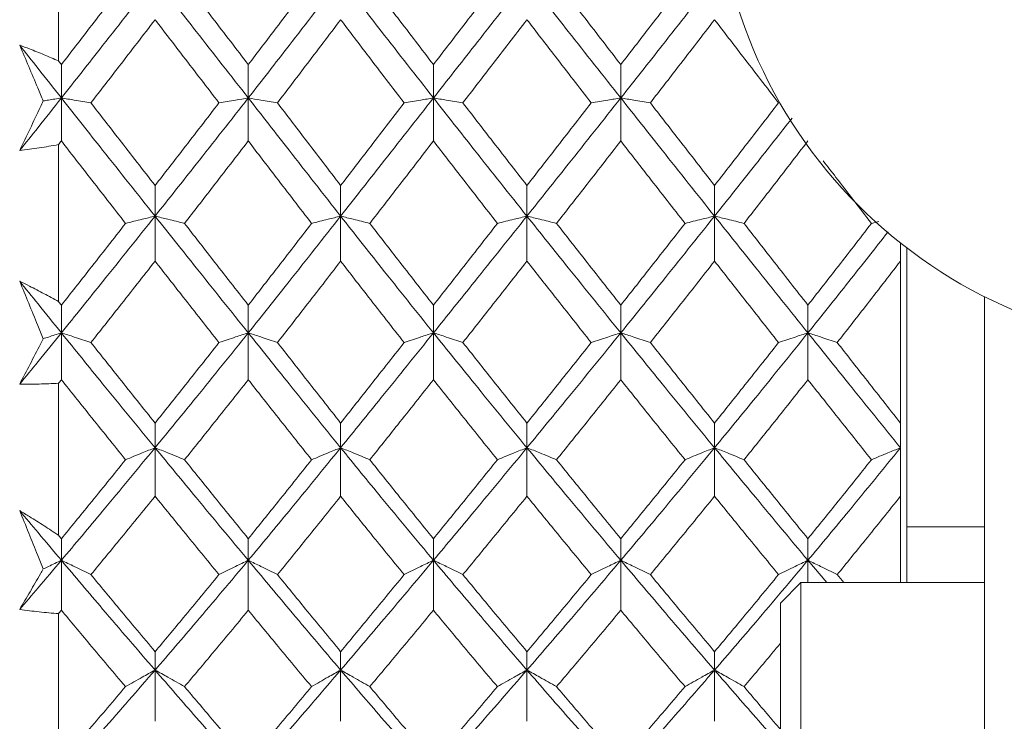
# Model space of a CAD drawing. Header units: inches. Extents: x 1 to 19.9, y 2.6 to 16.1.
# Tile 7 of 70: x 4.498 to 4.878, y 9.229 to 9.5. Entities that reach past the tile are written whole.
import ezdxf

# ---------------------------------------------------------------- set-up
doc = ezdxf.new("R2010")
doc.units = ezdxf.units.IN
doc.header["$MEASUREMENT"] = 0

msp = doc.modelspace()

# ---------------------------------------------------------------- linework, layer by layer
at = {"color": 7, "linetype": 'Continuous', "lineweight": 15}
for p, q in [((4.51334, 9.48423), (4.51334, 9.54581)), ((4.51443, 9.46996), (4.51443, 9.48283)), ((4.58657, 9.46996), (4.58657, 9.48283)), ((4.65806, 9.46996), (4.65806, 9.48283)), ((4.73037, 9.46996), (4.73037, 9.48283)), ((4.51443, 9.46996), (4.51443, 9.45336)), ((4.58657, 9.46996), (4.58657, 9.45336)), ((4.65806, 9.46996), (4.65806, 9.45336)), ((4.73037, 9.46996), (4.73037, 9.45336)), ((4.51334, 9.39136), (4.51334, 9.45196)), ((4.5506, 9.42435), (4.5506, 9.43616)), ((4.62224, 9.42435), (4.62224, 9.43616)), ((4.69415, 9.42435), (4.69415, 9.43616)), ((4.76657, 9.42435), (4.76657, 9.43616)), ((4.5506, 9.42435), (4.5506, 9.40698)), ((4.62224, 9.42435), (4.62224, 9.40698)), ((4.69415, 9.42435), (4.69415, 9.40698)), ((4.76657, 9.42435), (4.76657, 9.40698)), ((4.82712, 9.42154), (4.82993, 9.42226)), ((4.83834, 9.40698), (4.83834, 9.414)), ((4.84075, 9.28288), (4.84075, 9.41212)), ((4.83834, 9.34448), (4.83834, 9.40698)), ((4.87075, 9.18466), (4.87075, 9.39329)), ((4.51443, 9.37929), (4.51443, 9.38998)), ((4.58657, 9.37929), (4.58657, 9.38998)), ((4.65806, 9.37929), (4.65806, 9.38998)), ((4.73037, 9.37929), (4.73037, 9.38998)), ((4.80261, 9.37929), (4.80261, 9.38998)), ((4.51443, 9.37929), (4.51443, 9.36121)), ((4.58657, 9.37929), (4.58657, 9.36121)), ((4.65806, 9.37929), (4.65806, 9.36121)), ((4.73037, 9.37929), (4.73037, 9.36121)), ((4.80261, 9.37929), (4.80261, 9.36121)), ((4.51334, 9.30117), (4.51334, 9.35985)), ((4.5506, 9.33495), (4.5506, 9.34448)), ((4.62224, 9.33495), (4.62224, 9.34448)), ((4.69415, 9.33495), (4.69415, 9.34448)), ((4.76657, 9.33495), (4.76657, 9.34448)), ((4.83834, 9.33495), (4.83834, 9.34448)), ((4.5506, 9.33495), (4.5506, 9.31623)), ((4.62224, 9.33495), (4.62224, 9.31623)), ((4.69415, 9.33495), (4.69415, 9.31623)), ((4.76657, 9.33495), (4.76657, 9.31623)), ((4.83834, 9.31623), (4.83834, 9.33495)), ((4.83834, 9.28288), (4.83834, 9.31623)), ((4.84075, 9.30438), (4.87075, 9.30438)), ((4.51443, 9.2915), (4.51443, 9.29985)), ((4.58657, 9.2915), (4.58657, 9.29985)), ((4.65806, 9.2915), (4.65806, 9.29985)), ((4.73037, 9.2915), (4.73037, 9.29985)), ((4.80261, 9.2915), (4.80261, 9.29985)), ((4.51443, 9.2915), (4.51443, 9.27223)), ((4.58657, 9.2915), (4.58657, 9.27223)), ((4.65806, 9.2915), (4.65806, 9.27223)), ((4.73037, 9.2915), (4.73037, 9.27223)), ((4.80985, 9.28288), (4.80261, 9.2915)), ((4.80261, 9.2915), (4.80261, 9.28288)), ((4.81645, 9.28288), (4.81391, 9.28598)), ((4.79989, 9.28288), (4.79201, 9.275)), ((4.87075, 9.28288), (4.79989, 9.28288)), ((4.79989, 9.13327), (4.79989, 9.28288)), ((4.79201, 9.14115), (4.79201, 9.275)), ((4.51334, 9.2151), (4.51334, 9.27092)), ((4.5506, 9.24913), (4.5506, 9.25624)), ((4.62224, 9.24913), (4.62224, 9.25624)), ((4.69415, 9.24913), (4.69415, 9.25624)), ((4.76657, 9.24913), (4.76657, 9.25624)), ((4.5506, 9.24913), (4.5506, 9.22936)), ((4.62224, 9.24913), (4.62224, 9.22936)), ((4.69415, 9.24913), (4.69415, 9.22936)), ((4.76657, 9.24913), (4.76657, 9.22936))]:
    msp.add_line(p, q, dxfattribs=at)
msp.add_circle((4.95575, 9.56208), 0.18898, dxfattribs=at)
for points, knots in [([(4.5506, 9.51592), (4.54386, 9.50733), (4.53181, 9.49196), (4.51974, 9.47668), (4.51443, 9.46996)], [0, 0, 0, 0, 0.5596306, 1, 1, 1, 1]), ([(4.53921, 9.51498), (4.53459, 9.50897), (4.52633, 9.49824), (4.51807, 9.48754), (4.51443, 9.48283)], [0, 0, 0, 0, 0.559794, 1, 1, 1, 1]), ([(4.58657, 9.46996), (4.57988, 9.47851), (4.56791, 9.49382), (4.55589, 9.50916), (4.5506, 9.51592)], [0, 0, 0, 0, 0.559203, 1, 1, 1, 1]), ([(4.58657, 9.48283), (4.58199, 9.48882), (4.5738, 9.49953), (4.56559, 9.51026), (4.56197, 9.51498)], [0, 0, 0, 0, 0.559413, 1, 1, 1, 1]), ([(4.62224, 9.51592), (4.61561, 9.50733), (4.60374, 9.49195), (4.59183, 9.47669), (4.58657, 9.46996)], [0, 0, 0, 0, 0.5590747, 1, 1, 1, 1]), ([(4.61102, 9.51498), (4.60647, 9.50897), (4.59834, 9.49823), (4.59017, 9.48754), (4.58657, 9.48283)], [0, 0, 0, 0, 0.559215, 1, 1, 1, 1]), ([(4.65806, 9.46996), (4.65135, 9.47852), (4.63938, 9.49379), (4.62747, 9.50917), (4.62224, 9.51592)], [0, 0, 0, 0, 0.561021, 1, 1, 1, 1]), ([(4.65806, 9.48283), (4.65347, 9.48883), (4.64526, 9.49952), (4.63709, 9.51026), (4.63349, 9.51498)], [0, 0, 0, 0, 0.560645, 1, 1, 1, 1]), ([(4.69415, 9.51592), (4.6874, 9.50732), (4.67536, 9.49198), (4.66334, 9.47668), (4.65806, 9.46996)], [0, 0, 0, 0, 0.560594, 1, 1, 1, 1]), ([(4.68276, 9.51498), (4.67814, 9.50897), (4.6699, 9.49824), (4.66168, 9.48754), (4.65806, 9.48283)], [0, 0, 0, 0, 0.560447, 1, 1, 1, 1]), ([(4.73037, 9.46996), (4.72361, 9.47852), (4.71153, 9.49381), (4.69946, 9.50917), (4.69415, 9.51592)], [0, 0, 0, 0, 0.5601662, 1, 1, 1, 1]), ([(4.73037, 9.48283), (4.72574, 9.48882), (4.71747, 9.49953), (4.7092, 9.51026), (4.70556, 9.51498)], [0, 0, 0, 0, 0.560066, 1, 1, 1, 1]), ([(4.76657, 9.51592), (4.75982, 9.50733), (4.74776, 9.49196), (4.73569, 9.47668), (4.73037, 9.46996)], [0, 0, 0, 0, 0.5597377, 1, 1, 1, 1]), ([(4.75517, 9.51498), (4.75054, 9.50897), (4.74228, 9.49824), (4.73401, 9.48754), (4.73037, 9.48283)], [0, 0, 0, 0, 0.559867, 1, 1, 1, 1]), ([(4.5506, 9.50017), (4.54598, 9.49417), (4.53774, 9.48345), (4.52948, 9.47277), (4.52584, 9.46808)], [0, 0, 0, 0, 0.559703, 1, 1, 1, 1]), ([(4.57526, 9.46808), (4.57067, 9.47405), (4.56246, 9.48474), (4.55423, 9.49545), (4.5506, 9.50017)], [0, 0, 0, 0, 0.559504, 1, 1, 1, 1]), ([(4.62224, 9.50017), (4.6177, 9.49417), (4.60957, 9.48345), (4.60144, 9.47278), (4.59785, 9.46808)], [0, 0, 0, 0, 0.559555, 1, 1, 1, 1]), ([(4.64674, 9.46808), (4.64215, 9.47406), (4.63397, 9.48473), (4.62582, 9.49546), (4.62224, 9.50017)], [0, 0, 0, 0, 0.560736, 1, 1, 1, 1]), ([(4.69415, 9.50017), (4.68953, 9.49417), (4.68128, 9.48346), (4.67304, 9.47277), (4.66942, 9.46808)], [0, 0, 0, 0, 0.560356, 1, 1, 1, 1]), ([(4.71895, 9.46808), (4.71432, 9.47406), (4.70605, 9.48473), (4.69779, 9.49545), (4.69415, 9.50017)], [0, 0, 0, 0, 0.560157, 1, 1, 1, 1]), ([(4.76657, 9.50017), (4.76195, 9.49417), (4.75369, 9.48345), (4.74543, 9.47277), (4.74179, 9.46808)], [0, 0, 0, 0, 0.559775, 1, 1, 1, 1]), ([(4.79127, 9.46808), (4.78667, 9.47405), (4.77844, 9.48474), (4.7702, 9.49545), (4.76657, 9.50017)], [0, 0, 0, 0, 0.559577, 1, 1, 1, 1]), ([(4.49834, 9.49033), (4.4996, 9.48986), (4.50273, 9.48868), (4.50774, 9.48667), (4.51147, 9.48505), (4.51334, 9.48423)], [0, 0, 0, 0, 0.249909, 0.624893, 1, 1, 1, 1]), ([(4.50743, 9.46882), (4.50673, 9.47048), (4.50369, 9.47768), (4.50067, 9.48483), (4.49834, 9.49033)], [0, 0, 0, 0, 0.231715, 1, 1, 1, 1]), ([(4.51443, 9.46996), (4.51143, 9.47375), (4.50606, 9.48054), (4.5007, 9.48734), (4.49834, 9.49033)], [0, 0, 0, 0, 0.559972, 1, 1, 1, 1]), ([(4.51443, 9.48283), (4.51423, 9.48309), (4.51386, 9.48356), (4.5135, 9.48403), (4.51334, 9.48423)], [0, 0, 0, 0, 0.559995, 1, 1, 1, 1]), ([(4.51443, 9.46996), (4.51143, 9.46616), (4.50606, 9.45938), (4.5007, 9.45262), (4.49834, 9.44965)], [0, 0, 0, 0, 0.559972, 1, 1, 1, 1]), ([(4.49834, 9.44965), (4.49968, 9.45245), (4.50234, 9.45804), (4.50537, 9.46445), (4.50707, 9.46805), (4.50743, 9.46882)], [0, 0, 0, 0, 0.440572, 0.881144, 1, 1, 1, 1]), ([(4.50743, 9.46882), (4.5081, 9.46893), (4.51041, 9.46931), (4.51276, 9.46969), (4.51443, 9.46996)], [0, 0, 0, 0, 0.289943, 1, 1, 1, 1]), ([(4.52584, 9.46808), (4.52478, 9.46825), (4.52265, 9.46861), (4.51886, 9.46924), (4.51609, 9.46969), (4.51443, 9.46996)], [0, 0, 0, 0, 0.28405, 0.568101, 1, 1, 1, 1]), ([(4.5506, 9.42435), (4.54386, 9.43283), (4.53181, 9.44799), (4.51974, 9.46324), (4.51443, 9.46996)], [0, 0, 0, 0, 0.559631, 1, 1, 1, 1]), ([(4.5506, 9.43616), (4.54598, 9.4421), (4.53774, 9.45272), (4.52948, 9.46338), (4.52584, 9.46808)], [0, 0, 0, 0, 0.559703, 1, 1, 1, 1]), ([(4.58657, 9.46996), (4.57988, 9.46141), (4.56791, 9.44614), (4.55589, 9.43102), (4.5506, 9.42435)], [0, 0, 0, 0, 0.559203, 1, 1, 1, 1]), ([(4.57526, 9.46808), (4.57067, 9.4621), (4.56246, 9.45143), (4.55423, 9.44083), (4.5506, 9.43616)], [0, 0, 0, 0, 0.559504, 1, 1, 1, 1]), ([(4.57526, 9.46808), (4.57632, 9.46826), (4.57844, 9.46862), (4.5822, 9.46924), (4.58493, 9.46969), (4.58657, 9.46996)], [0, 0, 0, 0, 0.285003, 0.570006, 1, 1, 1, 1]), ([(4.59785, 9.46808), (4.5968, 9.46826), (4.59469, 9.46862), (4.59094, 9.46924), (4.58821, 9.46969), (4.58657, 9.46996)], [0, 0, 0, 0, 0.285309, 0.570618, 1, 1, 1, 1]), ([(4.62224, 9.42435), (4.61561, 9.43283), (4.60374, 9.44799), (4.59183, 9.46323), (4.58657, 9.46996)], [0, 0, 0, 0, 0.559075, 1, 1, 1, 1]), ([(4.62224, 9.43616), (4.6177, 9.4421), (4.60957, 9.45272), (4.60144, 9.46338), (4.59785, 9.46808)], [0, 0, 0, 0, 0.559555, 1, 1, 1, 1]), ([(4.65806, 9.46996), (4.65135, 9.46141), (4.63938, 9.44617), (4.62747, 9.43101), (4.62224, 9.42435)], [0, 0, 0, 0, 0.561021, 1, 1, 1, 1]), ([(4.64674, 9.46808), (4.64215, 9.4621), (4.63397, 9.45145), (4.62582, 9.44082), (4.62224, 9.43616)], [0, 0, 0, 0, 0.560736, 1, 1, 1, 1]), ([(4.64674, 9.46808), (4.64779, 9.46826), (4.64991, 9.46862), (4.65367, 9.46924), (4.65641, 9.46969), (4.65806, 9.46996)], [0, 0, 0, 0, 0.284841, 0.569681, 1, 1, 1, 1]), ([(4.66942, 9.46808), (4.66836, 9.46825), (4.66624, 9.46861), (4.66246, 9.46924), (4.65972, 9.46969), (4.65806, 9.46996)], [0, 0, 0, 0, 0.284599, 0.569198, 1, 1, 1, 1]), ([(4.69415, 9.42435), (4.6874, 9.43284), (4.67536, 9.44797), (4.66334, 9.46324), (4.65806, 9.46996)], [0, 0, 0, 0, 0.560594, 1, 1, 1, 1]), ([(4.69415, 9.43616), (4.68953, 9.4421), (4.68128, 9.45271), (4.67304, 9.46338), (4.66942, 9.46808)], [0, 0, 0, 0, 0.560356, 1, 1, 1, 1]), ([(4.73037, 9.46996), (4.72361, 9.46141), (4.71153, 9.44616), (4.69946, 9.43101), (4.69415, 9.42435)], [0, 0, 0, 0, 0.560166, 1, 1, 1, 1]), ([(4.71895, 9.46808), (4.71432, 9.4621), (4.70605, 9.45144), (4.69779, 9.44083), (4.69415, 9.43616)], [0, 0, 0, 0, 0.560157, 1, 1, 1, 1]), ([(4.71895, 9.46808), (4.72001, 9.46825), (4.72214, 9.46861), (4.72594, 9.46924), (4.7287, 9.46969), (4.73037, 9.46996)], [0, 0, 0, 0, 0.283992, 0.567985, 1, 1, 1, 1]), ([(4.74179, 9.46808), (4.74073, 9.46825), (4.7386, 9.46861), (4.7348, 9.46924), (4.73204, 9.46969), (4.73037, 9.46996)], [0, 0, 0, 0, 0.284008, 0.568017, 1, 1, 1, 1]), ([(4.76657, 9.42435), (4.75982, 9.43283), (4.74776, 9.44798), (4.73569, 9.46324), (4.73037, 9.46996)], [0, 0, 0, 0, 0.559738, 1, 1, 1, 1]), ([(4.76657, 9.43616), (4.76195, 9.4421), (4.75369, 9.45272), (4.74543, 9.46338), (4.74179, 9.46808)], [0, 0, 0, 0, 0.559775, 1, 1, 1, 1]), ([(4.79127, 9.46808), (4.78667, 9.4621), (4.77844, 9.45143), (4.7702, 9.44083), (4.76657, 9.43616)], [0, 0, 0, 0, 0.559577, 1, 1, 1, 1]), ([(4.79647, 9.46216), (4.7918, 9.45622), (4.78185, 9.44356), (4.77187, 9.43101), (4.76657, 9.42435)], [0, 0, 0, 0, 0.468724, 1, 1, 1, 1]), ([(4.51443, 9.45336), (4.51423, 9.4531), (4.51386, 9.45263), (4.5135, 9.45217), (4.51334, 9.45196)], [0, 0, 0, 0, 0.559995, 1, 1, 1, 1]), ([(4.53921, 9.42154), (4.53459, 9.42746), (4.52633, 9.43804), (4.51807, 9.44868), (4.51443, 9.45336)], [0, 0, 0, 0, 0.559794, 1, 1, 1, 1]), ([(4.58657, 9.45336), (4.58199, 9.4474), (4.5738, 9.43676), (4.56559, 9.4262), (4.56197, 9.42154)], [0, 0, 0, 0, 0.559413, 1, 1, 1, 1]), ([(4.61102, 9.42154), (4.60647, 9.42746), (4.59834, 9.43805), (4.59017, 9.44867), (4.58657, 9.45336)], [0, 0, 0, 0, 0.559215, 1, 1, 1, 1]), ([(4.65806, 9.45336), (4.65347, 9.4474), (4.64526, 9.43677), (4.63709, 9.42619), (4.63349, 9.42154)], [0, 0, 0, 0, 0.560645, 1, 1, 1, 1]), ([(4.68276, 9.42154), (4.67814, 9.42746), (4.6699, 9.43804), (4.66168, 9.44868), (4.65806, 9.45336)], [0, 0, 0, 0, 0.560447, 1, 1, 1, 1]), ([(4.73037, 9.45336), (4.72574, 9.4474), (4.71747, 9.43677), (4.7092, 9.42619), (4.70556, 9.42154)], [0, 0, 0, 0, 0.560066, 1, 1, 1, 1]), ([(4.75517, 9.42154), (4.75054, 9.42746), (4.74228, 9.43804), (4.73401, 9.44868), (4.73037, 9.45336)], [0, 0, 0, 0, 0.559867, 1, 1, 1, 1]), ([(4.80261, 9.45336), (4.79801, 9.4474), (4.78981, 9.43676), (4.78158, 9.42619), (4.77795, 9.42154)], [0, 0, 0, 0, 0.559485, 1, 1, 1, 1]), ([(4.51334, 9.45196), (4.51085, 9.45151), (4.50711, 9.45084), (4.50211, 9.45012), (4.4996, 9.44981), (4.49834, 9.44965)], [0, 0, 0, 0, 0.49985, 0.749906, 1, 1, 1, 1]), ([(4.82712, 9.42154), (4.82256, 9.42746), (4.81638, 9.43548), (4.81018, 9.44352), (4.80856, 9.44563)], [0, 0, 0, 0, 0.7383981, 1, 1, 1, 1]), ([(4.5506, 9.42435), (4.54386, 9.4159), (4.53181, 9.40079), (4.51974, 9.38586), (4.51443, 9.37929)], [0, 0, 0, 0, 0.559631, 1, 1, 1, 1]), ([(4.53921, 9.42154), (4.54028, 9.42181), (4.5424, 9.42235), (4.54618, 9.42328), (4.54894, 9.42395), (4.5506, 9.42435)], [0, 0, 0, 0, 0.284297, 0.568594, 1, 1, 1, 1]), ([(4.56197, 9.42154), (4.56091, 9.42181), (4.55879, 9.42235), (4.55501, 9.42328), (4.55226, 9.42395), (4.5506, 9.42435)], [0, 0, 0, 0, 0.284475, 0.568949, 1, 1, 1, 1]), ([(4.58657, 9.37929), (4.57988, 9.38765), (4.56791, 9.40261), (4.55589, 9.4177), (4.5506, 9.42435)], [0, 0, 0, 0, 0.559203, 1, 1, 1, 1]), ([(4.62224, 9.42435), (4.61561, 9.4159), (4.60374, 9.40079), (4.59183, 9.38587), (4.58657, 9.37929)], [0, 0, 0, 0, 0.559075, 1, 1, 1, 1]), ([(4.61102, 9.42154), (4.61207, 9.42181), (4.61418, 9.42235), (4.6179, 9.42329), (4.62061, 9.42395), (4.62224, 9.42435)], [0, 0, 0, 0, 0.285861, 0.571724, 1, 1, 1, 1]), ([(4.63349, 9.42154), (4.63244, 9.42181), (4.63033, 9.42235), (4.62659, 9.42329), (4.62387, 9.42395), (4.62224, 9.42435)], [0, 0, 0, 0, 0.285509, 0.571018, 1, 1, 1, 1]), ([(4.65806, 9.37929), (4.65135, 9.38766), (4.63938, 9.40259), (4.62747, 9.41771), (4.62224, 9.42435)], [0, 0, 0, 0, 0.5610212, 1, 1, 1, 1]), ([(4.69415, 9.42435), (4.6874, 9.41589), (4.67536, 9.40081), (4.66334, 9.38586), (4.65806, 9.37929)], [0, 0, 0, 0, 0.560594, 1, 1, 1, 1]), ([(4.68276, 9.42154), (4.68382, 9.42181), (4.68595, 9.42235), (4.68973, 9.42328), (4.69249, 9.42395), (4.69415, 9.42435)], [0, 0, 0, 0, 0.284211, 0.568422, 1, 1, 1, 1]), ([(4.70556, 9.42154), (4.7045, 9.42181), (4.70237, 9.42234), (4.69858, 9.42328), (4.69582, 9.42395), (4.69415, 9.42435)], [0, 0, 0, 0, 0.284098, 0.568196, 1, 1, 1, 1]), ([(4.73037, 9.37929), (4.72361, 9.38766), (4.71153, 9.4026), (4.69946, 9.41771), (4.69415, 9.42435)], [0, 0, 0, 0, 0.560166, 1, 1, 1, 1]), ([(4.76657, 9.42435), (4.75982, 9.4159), (4.74776, 9.40079), (4.73569, 9.38586), (4.73037, 9.37929)], [0, 0, 0, 0, 0.559738, 1, 1, 1, 1]), ([(4.75517, 9.42154), (4.75623, 9.42181), (4.75836, 9.42234), (4.76215, 9.42328), (4.76491, 9.42395), (4.76657, 9.42435)], [0, 0, 0, 0, 0.2841848, 0.5683696, 1, 1, 1, 1]), ([(4.77795, 9.42154), (4.77689, 9.42181), (4.77477, 9.42235), (4.77099, 9.42328), (4.76823, 9.42395), (4.76657, 9.42435)], [0, 0, 0, 0, 0.28433, 0.5686601, 1, 1, 1, 1]), ([(4.80261, 9.37929), (4.7959, 9.38765), (4.7839, 9.40261), (4.77187, 9.4177), (4.76657, 9.42435)], [0, 0, 0, 0, 0.5593096, 1, 1, 1, 1]), ([(4.53921, 9.42154), (4.53459, 9.41563), (4.52633, 9.40507), (4.51807, 9.39459), (4.51443, 9.38998)], [0, 0, 0, 0, 0.559794, 1, 1, 1, 1]), ([(4.58657, 9.38998), (4.58199, 9.39585), (4.5738, 9.40634), (4.56559, 9.41689), (4.56197, 9.42154)], [0, 0, 0, 0, 0.559413, 1, 1, 1, 1]), ([(4.61102, 9.42154), (4.60647, 9.41563), (4.59834, 9.40507), (4.59017, 9.3946), (4.58657, 9.38998)], [0, 0, 0, 0, 0.559215, 1, 1, 1, 1]), ([(4.65806, 9.38998), (4.65347, 9.39585), (4.64526, 9.40633), (4.63709, 9.4169), (4.63349, 9.42154)], [0, 0, 0, 0, 0.560645, 1, 1, 1, 1]), ([(4.68276, 9.42154), (4.67814, 9.41563), (4.6699, 9.40508), (4.66168, 9.39459), (4.65806, 9.38998)], [0, 0, 0, 0, 0.560447, 1, 1, 1, 1]), ([(4.73037, 9.38998), (4.72574, 9.39585), (4.71747, 9.40634), (4.7092, 9.41689), (4.70556, 9.42154)], [0, 0, 0, 0, 0.560066, 1, 1, 1, 1]), ([(4.75517, 9.42154), (4.75054, 9.41563), (4.74228, 9.40507), (4.73401, 9.39459), (4.73037, 9.38998)], [0, 0, 0, 0, 0.559867, 1, 1, 1, 1]), ([(4.80261, 9.38998), (4.79801, 9.39585), (4.78981, 9.40634), (4.78158, 9.41689), (4.77795, 9.42154)], [0, 0, 0, 0, 0.5594855, 1, 1, 1, 1]), ([(4.82712, 9.42154), (4.82256, 9.41563), (4.8144, 9.40507), (4.80621, 9.3946), (4.80261, 9.38998)], [0, 0, 0, 0, 0.559287, 1, 1, 1, 1]), ([(4.83356, 9.41828), (4.82851, 9.41186), (4.81822, 9.39878), (4.80788, 9.38587), (4.80261, 9.37929)], [0, 0, 0, 0, 0.490592, 1, 1, 1, 1]), ([(4.5506, 9.40698), (4.54598, 9.40109), (4.53774, 9.39058), (4.52948, 9.38015), (4.52584, 9.37556)], [0, 0, 0, 0, 0.559703, 1, 1, 1, 1]), ([(4.57526, 9.37556), (4.57067, 9.3814), (4.56246, 9.39184), (4.55423, 9.40235), (4.5506, 9.40698)], [0, 0, 0, 0, 0.559504, 1, 1, 1, 1]), ([(4.62224, 9.40698), (4.6177, 9.40109), (4.60957, 9.39057), (4.60144, 9.38015), (4.59785, 9.37556)], [0, 0, 0, 0, 0.559555, 1, 1, 1, 1]), ([(4.64674, 9.37556), (4.64215, 9.3814), (4.63397, 9.39183), (4.62582, 9.40235), (4.62224, 9.40698)], [0, 0, 0, 0, 0.560736, 1, 1, 1, 1]), ([(4.69415, 9.40698), (4.68953, 9.40109), (4.68128, 9.39058), (4.67304, 9.38015), (4.66942, 9.37556)], [0, 0, 0, 0, 0.560356, 1, 1, 1, 1]), ([(4.71895, 9.37556), (4.71432, 9.3814), (4.70605, 9.39184), (4.69779, 9.40235), (4.69415, 9.40698)], [0, 0, 0, 0, 0.560157, 1, 1, 1, 1]), ([(4.76657, 9.40698), (4.76195, 9.40109), (4.75369, 9.39058), (4.74543, 9.38015), (4.74179, 9.37556)], [0, 0, 0, 0, 0.559775, 1, 1, 1, 1]), ([(4.79127, 9.37556), (4.78667, 9.3814), (4.77844, 9.39184), (4.7702, 9.40235), (4.76657, 9.40698)], [0, 0, 0, 0, 0.559577, 1, 1, 1, 1]), ([(4.83834, 9.40698), (4.8338, 9.40109), (4.82567, 9.39057), (4.81751, 9.38015), (4.81391, 9.37556)], [0, 0, 0, 0, 0.559197, 1, 1, 1, 1]), ([(4.49834, 9.39922), (4.4996, 9.3986), (4.50273, 9.39704), (4.50774, 9.39444), (4.51147, 9.39239), (4.51334, 9.39136)], [0, 0, 0, 0, 0.249909, 0.624893, 1, 1, 1, 1]), ([(4.50743, 9.37703), (4.50673, 9.37875), (4.50369, 9.38616), (4.50067, 9.39354), (4.49834, 9.39922)], [0, 0, 0, 0, 0.231715, 1, 1, 1, 1]), ([(4.51443, 9.37929), (4.51143, 9.383), (4.50606, 9.38963), (4.5007, 9.39629), (4.49834, 9.39922)], [0, 0, 0, 0, 0.559972, 1, 1, 1, 1]), ([(4.51443, 9.38998), (4.51423, 9.39024), (4.51386, 9.3907), (4.5135, 9.39115), (4.51334, 9.39136)], [0, 0, 0, 0, 0.559995, 1, 1, 1, 1]), ([(4.51443, 9.37929), (4.51143, 9.37558), (4.50606, 9.36897), (4.5007, 9.36239), (4.49834, 9.3595)], [0, 0, 0, 0, 0.559972, 1, 1, 1, 1]), ([(4.49834, 9.3595), (4.49968, 9.36206), (4.50234, 9.36716), (4.50537, 9.37303), (4.50707, 9.37633), (4.50743, 9.37703)], [0, 0, 0, 0, 0.440572, 0.881144, 1, 1, 1, 1]), ([(4.50743, 9.37703), (4.5081, 9.37725), (4.51041, 9.37801), (4.51276, 9.37876), (4.51443, 9.37929)], [0, 0, 0, 0, 0.289943, 1, 1, 1, 1]), ([(4.52584, 9.37556), (4.52478, 9.37591), (4.52265, 9.37663), (4.51886, 9.37787), (4.51609, 9.37876), (4.51443, 9.37929)], [0, 0, 0, 0, 0.28405, 0.568101, 1, 1, 1, 1]), ([(4.5506, 9.33495), (4.54386, 9.34317), (4.53181, 9.35786), (4.51974, 9.37274), (4.51443, 9.37929)], [0, 0, 0, 0, 0.559631, 1, 1, 1, 1]), ([(4.58657, 9.37929), (4.57988, 9.37096), (4.56791, 9.35607), (4.55589, 9.34141), (4.5506, 9.33495)], [0, 0, 0, 0, 0.559203, 1, 1, 1, 1]), ([(4.57526, 9.37556), (4.57632, 9.37591), (4.57844, 9.37663), (4.5822, 9.37788), (4.58493, 9.37876), (4.58657, 9.37929)], [0, 0, 0, 0, 0.285003, 0.570006, 1, 1, 1, 1]), ([(4.59785, 9.37556), (4.5968, 9.37592), (4.59469, 9.37663), (4.59094, 9.37788), (4.58821, 9.37876), (4.58657, 9.37929)], [0, 0, 0, 0, 0.285309, 0.570618, 1, 1, 1, 1]), ([(4.62224, 9.33495), (4.61561, 9.34317), (4.60374, 9.35787), (4.59183, 9.37273), (4.58657, 9.37929)], [0, 0, 0, 0, 0.559075, 1, 1, 1, 1]), ([(4.65806, 9.37929), (4.65135, 9.37095), (4.63938, 9.35609), (4.62747, 9.3414), (4.62224, 9.33495)], [0, 0, 0, 0, 0.5610212, 1, 1, 1, 1]), ([(4.64674, 9.37556), (4.64779, 9.37591), (4.64991, 9.37663), (4.65367, 9.37788), (4.65641, 9.37876), (4.65806, 9.37929)], [0, 0, 0, 0, 0.284841, 0.569681, 1, 1, 1, 1]), ([(4.66942, 9.37556), (4.66836, 9.37591), (4.66624, 9.37663), (4.66246, 9.37787), (4.65972, 9.37876), (4.65806, 9.37929)], [0, 0, 0, 0, 0.2845988, 0.5691977, 1, 1, 1, 1]), ([(4.69415, 9.33495), (4.6874, 9.34317), (4.67536, 9.35785), (4.66334, 9.37274), (4.65806, 9.37929)], [0, 0, 0, 0, 0.560594, 1, 1, 1, 1]), ([(4.73037, 9.37929), (4.72361, 9.37096), (4.71153, 9.35608), (4.69946, 9.3414), (4.69415, 9.33495)], [0, 0, 0, 0, 0.560166, 1, 1, 1, 1]), ([(4.71895, 9.37556), (4.72001, 9.37591), (4.72214, 9.37663), (4.72594, 9.37787), (4.7287, 9.37876), (4.73037, 9.37929)], [0, 0, 0, 0, 0.283992, 0.567985, 1, 1, 1, 1]), ([(4.74179, 9.37556), (4.74073, 9.37591), (4.7386, 9.37663), (4.7348, 9.37787), (4.73204, 9.37876), (4.73037, 9.37929)], [0, 0, 0, 0, 0.284008, 0.568017, 1, 1, 1, 1]), ([(4.76657, 9.33495), (4.75982, 9.34317), (4.74776, 9.35786), (4.73569, 9.37274), (4.73037, 9.37929)], [0, 0, 0, 0, 0.559738, 1, 1, 1, 1]), ([(4.80261, 9.37929), (4.7959, 9.37096), (4.7839, 9.35607), (4.77187, 9.34141), (4.76657, 9.33495)], [0, 0, 0, 0, 0.55931, 1, 1, 1, 1]), ([(4.79127, 9.37556), (4.79233, 9.37591), (4.79445, 9.37663), (4.79822, 9.37787), (4.80096, 9.37876), (4.80261, 9.37929)], [0, 0, 0, 0, 0.284788, 0.569576, 1, 1, 1, 1]), ([(4.81391, 9.37556), (4.81285, 9.37592), (4.81074, 9.37663), (4.80699, 9.37788), (4.80425, 9.37876), (4.80261, 9.37929)], [0, 0, 0, 0, 0.285062, 0.570124, 1, 1, 1, 1]), ([(4.83834, 9.33495), (4.8317, 9.34317), (4.81982, 9.35787), (4.80787, 9.37273), (4.80261, 9.37929)], [0, 0, 0, 0, 0.558883, 1, 1, 1, 1]), ([(4.5506, 9.34448), (4.54598, 9.35026), (4.53774, 9.36058), (4.52948, 9.37098), (4.52584, 9.37556)], [0, 0, 0, 0, 0.559703, 1, 1, 1, 1]), ([(4.57526, 9.37556), (4.57067, 9.36973), (4.56246, 9.35932), (4.55423, 9.34902), (4.5506, 9.34448)], [0, 0, 0, 0, 0.559504, 1, 1, 1, 1]), ([(4.62224, 9.34448), (4.6177, 9.35026), (4.60957, 9.36058), (4.60144, 9.37098), (4.59785, 9.37556)], [0, 0, 0, 0, 0.559555, 1, 1, 1, 1]), ([(4.64674, 9.37556), (4.64215, 9.36973), (4.63397, 9.35934), (4.62582, 9.34902), (4.62224, 9.34448)], [0, 0, 0, 0, 0.560736, 1, 1, 1, 1]), ([(4.69415, 9.34448), (4.68953, 9.35026), (4.68128, 9.36057), (4.67304, 9.37098), (4.66942, 9.37556)], [0, 0, 0, 0, 0.560356, 1, 1, 1, 1]), ([(4.71895, 9.37556), (4.71432, 9.36973), (4.70605, 9.35933), (4.69779, 9.34902), (4.69415, 9.34448)], [0, 0, 0, 0, 0.560157, 1, 1, 1, 1]), ([(4.76657, 9.34448), (4.76195, 9.35026), (4.75369, 9.36057), (4.74543, 9.37098), (4.74179, 9.37556)], [0, 0, 0, 0, 0.559775, 1, 1, 1, 1]), ([(4.79127, 9.37556), (4.78667, 9.36973), (4.77844, 9.35932), (4.7702, 9.34902), (4.76657, 9.34448)], [0, 0, 0, 0, 0.559577, 1, 1, 1, 1]), ([(4.83834, 9.34448), (4.8338, 9.35026), (4.82567, 9.36058), (4.81751, 9.37098), (4.81391, 9.37556)], [0, 0, 0, 0, 0.559197, 1, 1, 1, 1]), ([(4.51334, 9.35985), (4.51085, 9.35973), (4.50711, 9.35955), (4.50211, 9.35948), (4.4996, 9.35949), (4.49834, 9.3595)], [0, 0, 0, 0, 0.4998502, 0.7499064, 1, 1, 1, 1]), ([(4.51443, 9.36121), (4.51423, 9.36095), (4.51386, 9.3605), (4.5135, 9.36005), (4.51334, 9.35985)], [0, 0, 0, 0, 0.559995, 1, 1, 1, 1]), ([(4.53921, 9.33031), (4.53459, 9.33605), (4.52633, 9.34631), (4.51807, 9.35665), (4.51443, 9.36121)], [0, 0, 0, 0, 0.559794, 1, 1, 1, 1]), ([(4.58657, 9.36121), (4.58199, 9.35542), (4.5738, 9.34506), (4.56559, 9.33482), (4.56197, 9.33031)], [0, 0, 0, 0, 0.559413, 1, 1, 1, 1]), ([(4.61102, 9.33031), (4.60647, 9.33605), (4.59834, 9.34631), (4.59017, 9.35665), (4.58657, 9.36121)], [0, 0, 0, 0, 0.559215, 1, 1, 1, 1]), ([(4.65806, 9.36121), (4.65347, 9.35541), (4.64526, 9.34507), (4.63709, 9.33482), (4.63349, 9.33031)], [0, 0, 0, 0, 0.560645, 1, 1, 1, 1]), ([(4.68276, 9.33031), (4.67814, 9.33605), (4.6699, 9.3463), (4.66168, 9.35666), (4.65806, 9.36121)], [0, 0, 0, 0, 0.560447, 1, 1, 1, 1]), ([(4.73037, 9.36121), (4.72574, 9.35541), (4.71747, 9.34507), (4.7092, 9.33482), (4.70556, 9.33031)], [0, 0, 0, 0, 0.560066, 1, 1, 1, 1]), ([(4.75517, 9.33031), (4.75054, 9.33605), (4.74228, 9.3463), (4.73401, 9.35665), (4.73037, 9.36121)], [0, 0, 0, 0, 0.559867, 1, 1, 1, 1]), ([(4.80261, 9.36121), (4.79801, 9.35542), (4.78981, 9.34506), (4.78158, 9.33482), (4.77795, 9.33031)], [0, 0, 0, 0, 0.559485, 1, 1, 1, 1]), ([(4.82712, 9.33031), (4.82256, 9.33605), (4.8144, 9.34631), (4.80621, 9.35665), (4.80261, 9.36121)], [0, 0, 0, 0, 0.559287, 1, 1, 1, 1]), ([(4.5506, 9.33495), (4.54386, 9.32677), (4.53181, 9.31217), (4.51974, 9.29782), (4.51443, 9.2915)], [0, 0, 0, 0, 0.559631, 1, 1, 1, 1]), ([(4.53921, 9.33031), (4.54028, 9.33076), (4.5424, 9.33164), (4.54618, 9.33319), (4.54894, 9.33429), (4.5506, 9.33495)], [0, 0, 0, 0, 0.2842971, 0.5685943, 1, 1, 1, 1]), ([(4.56197, 9.33031), (4.56091, 9.33076), (4.55879, 9.33164), (4.55501, 9.33319), (4.55226, 9.33429), (4.5506, 9.33495)], [0, 0, 0, 0, 0.284475, 0.568949, 1, 1, 1, 1]), ([(4.58657, 9.2915), (4.57988, 9.29954), (4.56791, 9.31392), (4.55589, 9.32852), (4.5506, 9.33495)], [0, 0, 0, 0, 0.559203, 1, 1, 1, 1]), ([(4.62224, 9.33495), (4.61561, 9.32678), (4.60374, 9.31216), (4.59183, 9.29782), (4.58657, 9.2915)], [0, 0, 0, 0, 0.559075, 1, 1, 1, 1]), ([(4.61102, 9.33031), (4.61207, 9.33076), (4.61418, 9.33165), (4.6179, 9.3332), (4.62061, 9.33429), (4.62224, 9.33495)], [0, 0, 0, 0, 0.285861, 0.571724, 1, 1, 1, 1]), ([(4.63349, 9.33031), (4.63244, 9.33076), (4.63033, 9.33165), (4.62659, 9.33319), (4.62387, 9.33429), (4.62224, 9.33495)], [0, 0, 0, 0, 0.285509, 0.571018, 1, 1, 1, 1]), ([(4.65806, 9.2915), (4.65135, 9.29955), (4.63938, 9.3139), (4.62747, 9.32853), (4.62224, 9.33495)], [0, 0, 0, 0, 0.561021, 1, 1, 1, 1]), ([(4.69415, 9.33495), (4.6874, 9.32677), (4.67536, 9.31218), (4.66334, 9.29782), (4.65806, 9.2915)], [0, 0, 0, 0, 0.5605943, 1, 1, 1, 1]), ([(4.68276, 9.33031), (4.68382, 9.33076), (4.68595, 9.33164), (4.68973, 9.33319), (4.69249, 9.33429), (4.69415, 9.33495)], [0, 0, 0, 0, 0.2842111, 0.5684222, 1, 1, 1, 1]), ([(4.70556, 9.33031), (4.7045, 9.33076), (4.70237, 9.33164), (4.69858, 9.33319), (4.69582, 9.33429), (4.69415, 9.33495)], [0, 0, 0, 0, 0.284098, 0.568196, 1, 1, 1, 1]), ([(4.73037, 9.2915), (4.72361, 9.29955), (4.71153, 9.31391), (4.69946, 9.32852), (4.69415, 9.33495)], [0, 0, 0, 0, 0.560166, 1, 1, 1, 1]), ([(4.76657, 9.33495), (4.75982, 9.32677), (4.74776, 9.31217), (4.73569, 9.29782), (4.73037, 9.2915)], [0, 0, 0, 0, 0.559738, 1, 1, 1, 1]), ([(4.75517, 9.33031), (4.75623, 9.33076), (4.75836, 9.33164), (4.76215, 9.33319), (4.76491, 9.33429), (4.76657, 9.33495)], [0, 0, 0, 0, 0.284185, 0.56837, 1, 1, 1, 1]), ([(4.77795, 9.33031), (4.77689, 9.33076), (4.77477, 9.33164), (4.77099, 9.33319), (4.76823, 9.33429), (4.76657, 9.33495)], [0, 0, 0, 0, 0.28433, 0.5686601, 1, 1, 1, 1]), ([(4.80261, 9.2915), (4.7959, 9.29954), (4.7839, 9.31392), (4.77187, 9.32852), (4.76657, 9.33495)], [0, 0, 0, 0, 0.55931, 1, 1, 1, 1]), ([(4.83834, 9.33495), (4.8317, 9.32678), (4.81982, 9.31216), (4.80787, 9.29783), (4.80261, 9.2915)], [0, 0, 0, 0, 0.5588826, 1, 1, 1, 1]), ([(4.82712, 9.33031), (4.82817, 9.33076), (4.83028, 9.33165), (4.83401, 9.3332), (4.83672, 9.33429), (4.83834, 9.33495)], [0, 0, 0, 0, 0.2858, 0.571601, 1, 1, 1, 1]), ([(4.53921, 9.33031), (4.53459, 9.32459), (4.52633, 9.31438), (4.51807, 9.30429), (4.51443, 9.29985)], [0, 0, 0, 0, 0.5597943, 1, 1, 1, 1]), ([(4.58657, 9.29985), (4.58199, 9.3055), (4.5738, 9.31561), (4.56559, 9.32582), (4.56197, 9.33031)], [0, 0, 0, 0, 0.559413, 1, 1, 1, 1]), ([(4.61102, 9.33031), (4.60647, 9.3246), (4.59834, 9.31438), (4.59017, 9.30429), (4.58657, 9.29985)], [0, 0, 0, 0, 0.559215, 1, 1, 1, 1]), ([(4.65806, 9.29985), (4.65347, 9.3055), (4.64526, 9.3156), (4.63709, 9.32582), (4.63349, 9.33031)], [0, 0, 0, 0, 0.560645, 1, 1, 1, 1]), ([(4.68276, 9.33031), (4.67814, 9.32459), (4.6699, 9.31439), (4.66168, 9.30429), (4.65806, 9.29985)], [0, 0, 0, 0, 0.560447, 1, 1, 1, 1]), ([(4.73037, 9.29985), (4.72574, 9.3055), (4.71747, 9.3156), (4.7092, 9.32582), (4.70556, 9.33031)], [0, 0, 0, 0, 0.560066, 1, 1, 1, 1]), ([(4.75517, 9.33031), (4.75054, 9.32459), (4.74228, 9.31438), (4.73401, 9.30429), (4.73037, 9.29985)], [0, 0, 0, 0, 0.559867, 1, 1, 1, 1]), ([(4.80261, 9.29985), (4.79801, 9.3055), (4.78981, 9.31561), (4.78158, 9.32582), (4.77795, 9.33031)], [0, 0, 0, 0, 0.559485, 1, 1, 1, 1]), ([(4.82712, 9.33031), (4.82256, 9.3246), (4.8144, 9.31438), (4.80621, 9.30429), (4.80261, 9.29985)], [0, 0, 0, 0, 0.559287, 1, 1, 1, 1]), ([(4.5506, 9.31623), (4.54598, 9.31055), (4.53774, 9.30041), (4.52948, 9.29039), (4.52584, 9.28598)], [0, 0, 0, 0, 0.559703, 1, 1, 1, 1]), ([(4.57526, 9.28598), (4.57067, 9.29159), (4.56246, 9.30163), (4.55423, 9.31177), (4.5506, 9.31623)], [0, 0, 0, 0, 0.559504, 1, 1, 1, 1]), ([(4.62224, 9.31623), (4.6177, 9.31055), (4.60957, 9.30041), (4.60144, 9.29039), (4.59785, 9.28598)], [0, 0, 0, 0, 0.559555, 1, 1, 1, 1]), ([(4.64674, 9.28598), (4.64215, 9.2916), (4.63397, 9.30161), (4.62582, 9.31177), (4.62224, 9.31623)], [0, 0, 0, 0, 0.560736, 1, 1, 1, 1]), ([(4.69415, 9.31623), (4.68953, 9.31055), (4.68128, 9.30041), (4.67304, 9.29039), (4.66942, 9.28598)], [0, 0, 0, 0, 0.560356, 1, 1, 1, 1]), ([(4.71895, 9.28598), (4.71432, 9.2916), (4.70605, 9.30162), (4.69779, 9.31177), (4.69415, 9.31623)], [0, 0, 0, 0, 0.560157, 1, 1, 1, 1]), ([(4.76657, 9.31623), (4.76195, 9.31055), (4.75369, 9.30041), (4.74543, 9.29039), (4.74179, 9.28598)], [0, 0, 0, 0, 0.559775, 1, 1, 1, 1]), ([(4.79127, 9.28598), (4.78667, 9.29159), (4.77844, 9.30163), (4.7702, 9.31177), (4.76657, 9.31623)], [0, 0, 0, 0, 0.559577, 1, 1, 1, 1]), ([(4.83834, 9.31623), (4.8338, 9.31056), (4.82567, 9.3004), (4.81751, 9.29039), (4.81391, 9.28598)], [0, 0, 0, 0, 0.559197, 1, 1, 1, 1]), ([(4.49834, 9.31067), (4.4996, 9.30991), (4.50273, 9.30801), (4.50774, 9.30486), (4.51147, 9.3024), (4.51334, 9.30117)], [0, 0, 0, 0, 0.249909, 0.624893, 1, 1, 1, 1]), ([(4.50743, 9.28816), (4.50673, 9.2899), (4.50369, 9.2974), (4.50067, 9.30491), (4.49834, 9.31067)], [0, 0, 0, 0, 0.231715, 1, 1, 1, 1]), ([(4.51443, 9.2915), (4.51143, 9.29507), (4.50606, 9.30143), (4.5007, 9.30785), (4.49834, 9.31067)], [0, 0, 0, 0, 0.559972, 1, 1, 1, 1]), ([(4.51443, 9.29985), (4.51423, 9.30009), (4.51386, 9.30053), (4.5135, 9.30098), (4.51334, 9.30117)], [0, 0, 0, 0, 0.559995, 1, 1, 1, 1]), ([(4.51443, 9.2915), (4.51143, 9.28795), (4.50606, 9.2816), (4.5007, 9.27531), (4.49834, 9.27255)], [0, 0, 0, 0, 0.559972, 1, 1, 1, 1]), ([(4.50743, 9.28816), (4.5081, 9.28848), (4.51041, 9.2896), (4.51276, 9.29072), (4.51443, 9.2915)], [0, 0, 0, 0, 0.289943, 1, 1, 1, 1]), ([(4.52584, 9.28598), (4.52478, 9.28651), (4.52265, 9.28756), (4.51886, 9.28941), (4.51609, 9.29072), (4.51443, 9.2915)], [0, 0, 0, 0, 0.28405, 0.568101, 1, 1, 1, 1]), ([(4.5506, 9.24913), (4.54386, 9.25696), (4.53181, 9.27095), (4.51974, 9.28522), (4.51443, 9.2915)], [0, 0, 0, 0, 0.5596306, 1, 1, 1, 1]), ([(4.58657, 9.2915), (4.57988, 9.28352), (4.56791, 9.26924), (4.55589, 9.25528), (4.5506, 9.24913)], [0, 0, 0, 0, 0.559203, 1, 1, 1, 1]), ([(4.57526, 9.28598), (4.57632, 9.28651), (4.57844, 9.28757), (4.5822, 9.28941), (4.58493, 9.29072), (4.58657, 9.2915)], [0, 0, 0, 0, 0.2850029, 0.5700059, 1, 1, 1, 1]), ([(4.59785, 9.28598), (4.5968, 9.28651), (4.59469, 9.28757), (4.59094, 9.28942), (4.58821, 9.29072), (4.58657, 9.2915)], [0, 0, 0, 0, 0.285309, 0.570618, 1, 1, 1, 1]), ([(4.62224, 9.24913), (4.61561, 9.25696), (4.60374, 9.27096), (4.59183, 9.28522), (4.58657, 9.2915)], [0, 0, 0, 0, 0.559075, 1, 1, 1, 1]), ([(4.65806, 9.2915), (4.65135, 9.28351), (4.63938, 9.26927), (4.62747, 9.25527), (4.62224, 9.24913)], [0, 0, 0, 0, 0.561021, 1, 1, 1, 1]), ([(4.64674, 9.28598), (4.64779, 9.28651), (4.64991, 9.28757), (4.65367, 9.28941), (4.65641, 9.29072), (4.65806, 9.2915)], [0, 0, 0, 0, 0.2848406, 0.5696813, 1, 1, 1, 1]), ([(4.66942, 9.28598), (4.66836, 9.28651), (4.66624, 9.28757), (4.66246, 9.28941), (4.65972, 9.29072), (4.65806, 9.2915)], [0, 0, 0, 0, 0.2845988, 0.5691977, 1, 1, 1, 1]), ([(4.69415, 9.24913), (4.6874, 9.25696), (4.67536, 9.27094), (4.66334, 9.28523), (4.65806, 9.2915)], [0, 0, 0, 0, 0.560594, 1, 1, 1, 1]), ([(4.73037, 9.2915), (4.72361, 9.28351), (4.71153, 9.26925), (4.69946, 9.25528), (4.69415, 9.24913)], [0, 0, 0, 0, 0.560166, 1, 1, 1, 1]), ([(4.71895, 9.28598), (4.72001, 9.28651), (4.72214, 9.28756), (4.72594, 9.28941), (4.7287, 9.29071), (4.73037, 9.2915)], [0, 0, 0, 0, 0.283992, 0.567985, 1, 1, 1, 1]), ([(4.74179, 9.28598), (4.74073, 9.28651), (4.7386, 9.28756), (4.7348, 9.28941), (4.73204, 9.29071), (4.73037, 9.2915)], [0, 0, 0, 0, 0.284008, 0.568017, 1, 1, 1, 1]), ([(4.76657, 9.24913), (4.75982, 9.25696), (4.74776, 9.27095), (4.73569, 9.28522), (4.73037, 9.2915)], [0, 0, 0, 0, 0.559738, 1, 1, 1, 1]), ([(4.80261, 9.2915), (4.7959, 9.28352), (4.7839, 9.26924), (4.77187, 9.25528), (4.76657, 9.24913)], [0, 0, 0, 0, 0.55931, 1, 1, 1, 1]), ([(4.79127, 9.28598), (4.79233, 9.28651), (4.79445, 9.28757), (4.79822, 9.28941), (4.80096, 9.29072), (4.80261, 9.2915)], [0, 0, 0, 0, 0.284788, 0.569576, 1, 1, 1, 1]), ([(4.81391, 9.28598), (4.81285, 9.28651), (4.81074, 9.28757), (4.80699, 9.28941), (4.80425, 9.29072), (4.80261, 9.2915)], [0, 0, 0, 0, 0.285062, 0.570124, 1, 1, 1, 1]), ([(4.49834, 9.27255), (4.49968, 9.27482), (4.50234, 9.27935), (4.50537, 9.28458), (4.50707, 9.28753), (4.50743, 9.28816)], [0, 0, 0, 0, 0.4405721, 0.8811443, 1, 1, 1, 1]), ([(4.5506, 9.25624), (4.54598, 9.26176), (4.53774, 9.27161), (4.52948, 9.28159), (4.52584, 9.28598)], [0, 0, 0, 0, 0.559703, 1, 1, 1, 1]), ([(4.57526, 9.28598), (4.57067, 9.2804), (4.56246, 9.27041), (4.55423, 9.26058), (4.5506, 9.25624)], [0, 0, 0, 0, 0.559504, 1, 1, 1, 1]), ([(4.62224, 9.25624), (4.6177, 9.26176), (4.60957, 9.27161), (4.60144, 9.28159), (4.59785, 9.28598)], [0, 0, 0, 0, 0.559555, 1, 1, 1, 1]), ([(4.64674, 9.28598), (4.64215, 9.28039), (4.63397, 9.27042), (4.62582, 9.26057), (4.62224, 9.25624)], [0, 0, 0, 0, 0.560736, 1, 1, 1, 1]), ([(4.69415, 9.25624), (4.68953, 9.26176), (4.68128, 9.2716), (4.67304, 9.28159), (4.66942, 9.28598)], [0, 0, 0, 0, 0.560356, 1, 1, 1, 1]), ([(4.71895, 9.28598), (4.71432, 9.28039), (4.70605, 9.27042), (4.69779, 9.26057), (4.69415, 9.25624)], [0, 0, 0, 0, 0.560157, 1, 1, 1, 1]), ([(4.76657, 9.25624), (4.76195, 9.26176), (4.75369, 9.27161), (4.74543, 9.28159), (4.74179, 9.28598)], [0, 0, 0, 0, 0.559775, 1, 1, 1, 1]), ([(4.79127, 9.28598), (4.78667, 9.2804), (4.77844, 9.27041), (4.7702, 9.26058), (4.76657, 9.25624)], [0, 0, 0, 0, 0.559577, 1, 1, 1, 1]), ([(4.51334, 9.27092), (4.51085, 9.27113), (4.50711, 9.27145), (4.50211, 9.27203), (4.4996, 9.27238), (4.49834, 9.27255)], [0, 0, 0, 0, 0.49985, 0.749906, 1, 1, 1, 1]), ([(4.51443, 9.27223), (4.51423, 9.27198), (4.51386, 9.27155), (4.5135, 9.27111), (4.51334, 9.27092)], [0, 0, 0, 0, 0.559995, 1, 1, 1, 1]), ([(4.53921, 9.24274), (4.53459, 9.24821), (4.52633, 9.25797), (4.51807, 9.26787), (4.51443, 9.27223)], [0, 0, 0, 0, 0.559794, 1, 1, 1, 1]), ([(4.58657, 9.27223), (4.58199, 9.26669), (4.5738, 9.25678), (4.56559, 9.24704), (4.56197, 9.24274)], [0, 0, 0, 0, 0.559413, 1, 1, 1, 1]), ([(4.61102, 9.24274), (4.60647, 9.2482), (4.59834, 9.25797), (4.59017, 9.26787), (4.58657, 9.27223)], [0, 0, 0, 0, 0.559215, 1, 1, 1, 1]), ([(4.65806, 9.27223), (4.65347, 9.26668), (4.64526, 9.25679), (4.63709, 9.24703), (4.63349, 9.24274)], [0, 0, 0, 0, 0.560645, 1, 1, 1, 1]), ([(4.68276, 9.24274), (4.67814, 9.24821), (4.6699, 9.25796), (4.66168, 9.26787), (4.65806, 9.27223)], [0, 0, 0, 0, 0.560447, 1, 1, 1, 1]), ([(4.73037, 9.27223), (4.72574, 9.26668), (4.71747, 9.25679), (4.7092, 9.24703), (4.70556, 9.24274)], [0, 0, 0, 0, 0.560066, 1, 1, 1, 1]), ([(4.75517, 9.24274), (4.75054, 9.24821), (4.74228, 9.25797), (4.73401, 9.26787), (4.73037, 9.27223)], [0, 0, 0, 0, 0.559867, 1, 1, 1, 1]), ([(4.79201, 9.25949), (4.79095, 9.25821), (4.78627, 9.25257), (4.78158, 9.24703), (4.77795, 9.24274)], [0, 0, 0, 0, 0.22712, 1, 1, 1, 1]), ([(4.5506, 9.24913), (4.54386, 9.24136), (4.53181, 9.22748), (4.51974, 9.21395), (4.51443, 9.20799)], [0, 0, 0, 0, 0.559631, 1, 1, 1, 1]), ([(4.53921, 9.24274), (4.54028, 9.24335), (4.5424, 9.24457), (4.54618, 9.2467), (4.54894, 9.24822), (4.5506, 9.24913)], [0, 0, 0, 0, 0.284297, 0.568594, 1, 1, 1, 1]), ([(4.56197, 9.24274), (4.56091, 9.24335), (4.55879, 9.24457), (4.55501, 9.24671), (4.55226, 9.24822), (4.5506, 9.24913)], [0, 0, 0, 0, 0.284475, 0.568949, 1, 1, 1, 1]), ([(4.58657, 9.20799), (4.57988, 9.21557), (4.56791, 9.22914), (4.55589, 9.24301), (4.5506, 9.24913)], [0, 0, 0, 0, 0.559203, 1, 1, 1, 1]), ([(4.62224, 9.24913), (4.61561, 9.24136), (4.60374, 9.22747), (4.59183, 9.21395), (4.58657, 9.20799)], [0, 0, 0, 0, 0.559075, 1, 1, 1, 1]), ([(4.61102, 9.24274), (4.61207, 9.24335), (4.61418, 9.24458), (4.6179, 9.24672), (4.62061, 9.24822), (4.62224, 9.24913)], [0, 0, 0, 0, 0.285861, 0.571724, 1, 1, 1, 1]), ([(4.63349, 9.24274), (4.63244, 9.24335), (4.63033, 9.24458), (4.62659, 9.24671), (4.62387, 9.24822), (4.62224, 9.24913)], [0, 0, 0, 0, 0.285509, 0.571018, 1, 1, 1, 1]), ([(4.65806, 9.20799), (4.65135, 9.21558), (4.63938, 9.22912), (4.62747, 9.24302), (4.62224, 9.24913)], [0, 0, 0, 0, 0.561021, 1, 1, 1, 1]), ([(4.69415, 9.24913), (4.6874, 9.24136), (4.67536, 9.22749), (4.66334, 9.21394), (4.65806, 9.20799)], [0, 0, 0, 0, 0.560594, 1, 1, 1, 1]), ([(4.68276, 9.24274), (4.68382, 9.24335), (4.68595, 9.24457), (4.68973, 9.24671), (4.69249, 9.24822), (4.69415, 9.24913)], [0, 0, 0, 0, 0.284211, 0.568422, 1, 1, 1, 1]), ([(4.70556, 9.24274), (4.7045, 9.24335), (4.70237, 9.24457), (4.69858, 9.2467), (4.69582, 9.24822), (4.69415, 9.24913)], [0, 0, 0, 0, 0.284098, 0.568196, 1, 1, 1, 1]), ([(4.73037, 9.20799), (4.72361, 9.21558), (4.71153, 9.22913), (4.69946, 9.24302), (4.69415, 9.24913)], [0, 0, 0, 0, 0.560166, 1, 1, 1, 1]), ([(4.76657, 9.24913), (4.75982, 9.24136), (4.74776, 9.22748), (4.73569, 9.21395), (4.73037, 9.20799)], [0, 0, 0, 0, 0.559738, 1, 1, 1, 1]), ([(4.75517, 9.24274), (4.75623, 9.24335), (4.75836, 9.24457), (4.76215, 9.2467), (4.76491, 9.24822), (4.76657, 9.24913)], [0, 0, 0, 0, 0.284185, 0.56837, 1, 1, 1, 1]), ([(4.77795, 9.24274), (4.77689, 9.24335), (4.77477, 9.24457), (4.77099, 9.24671), (4.76823, 9.24822), (4.76657, 9.24913)], [0, 0, 0, 0, 0.28433, 0.5686601, 1, 1, 1, 1]), ([(4.79201, 9.22001), (4.78883, 9.22361), (4.78036, 9.2332), (4.77187, 9.24301), (4.76657, 9.24913)], [0, 0, 0, 0, 0.375567, 1, 1, 1, 1]), ([(4.53921, 9.24274), (4.53459, 9.23731), (4.52633, 9.2276), (4.51807, 9.21805), (4.51443, 9.21385)], [0, 0, 0, 0, 0.559794, 1, 1, 1, 1]), ([(4.58657, 9.21385), (4.58199, 9.2192), (4.5738, 9.22876), (4.56559, 9.23847), (4.56197, 9.24274)], [0, 0, 0, 0, 0.559413, 1, 1, 1, 1]), ([(4.61102, 9.24274), (4.60647, 9.23731), (4.59834, 9.22759), (4.59017, 9.21805), (4.58657, 9.21385)], [0, 0, 0, 0, 0.559215, 1, 1, 1, 1]), ([(4.65806, 9.21385), (4.65347, 9.2192), (4.64526, 9.22875), (4.63709, 9.23847), (4.63349, 9.24274)], [0, 0, 0, 0, 0.560645, 1, 1, 1, 1]), ([(4.68276, 9.24274), (4.67814, 9.2373), (4.6699, 9.2276), (4.66168, 9.21805), (4.65806, 9.21385)], [0, 0, 0, 0, 0.560447, 1, 1, 1, 1]), ([(4.73037, 9.21385), (4.72574, 9.2192), (4.71747, 9.22876), (4.7092, 9.23847), (4.70556, 9.24274)], [0, 0, 0, 0, 0.560066, 1, 1, 1, 1]), ([(4.75517, 9.24274), (4.75054, 9.23731), (4.74228, 9.2276), (4.73401, 9.21805), (4.73037, 9.21385)], [0, 0, 0, 0, 0.559867, 1, 1, 1, 1]), ([(4.79201, 9.22622), (4.79095, 9.22746), (4.78627, 9.23292), (4.78158, 9.23846), (4.77795, 9.24274)], [0, 0, 0, 0, 0.22712, 1, 1, 1, 1])]:
    msp.add_open_spline(points, degree=3, knots=knots, dxfattribs=at)

doc.saveas('drawing.dxf')
